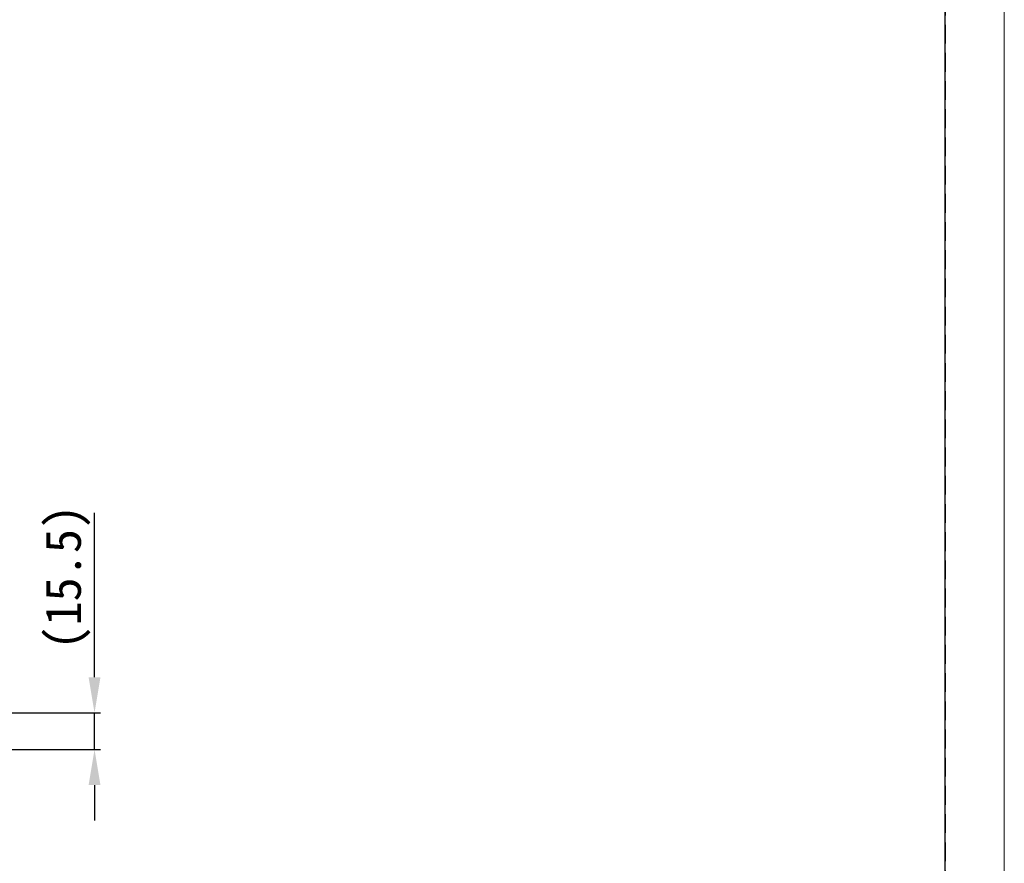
# Model space of a CAD drawing. Header units: millimetres. Extents: x -201 to 202, y 143 to 428.
# Tile 44 of 46: x 118 to 202, y 285 to 356. Entities that reach past the tile are written whole.
import ezdxf

# ---------------------------------------------------------------- set-up
doc = ezdxf.new("R2010")
doc.units = ezdxf.units.MM
doc.header["$LTSCALE"] = 0.25
doc.linetypes.add('HIDDEN', pattern=[9.525, 6.35, -3.175])
doc.layers.add('DIMENSION', color=6, linetype='Continuous', lineweight=9)
doc.layers.add('EMPTY LINE', color=252, linetype='Continuous', lineweight=0, plot=False)
doc.layers.add('FORM', color=7, linetype='Continuous')
doc.styles.add('VS Standard', font='msgothic.ttc', dxfattribs={"height": 3})
doc.dimstyles.new('VS Standard x0.2', dxfattribs={"dimtxt": 3, "dimasz": 3, "dimexe": 0.5, "dimexo": 0.8, "dimgap": 0.5, "dimtad": 3, "dimlfac": 5, "dimrnd": 0.0001, "dimzin": 9, "dimdsep": 46, "dimtxsty": 'VS Standard', "dimcen": 0, "dimaunit": 1, "dimadec": 0, "dimazin": 2, "dimtfac": 1, "dimtmove": 0, "dimatfit": 3, "dimfxl": 1, "dimtolj": 1, "dimtzin": 0, "dimarcsym": 0})

# ---------------------------------------------------------------- blocks, each defined once
blk = doc.blocks.new('*D268')
at = {"layer": 'Defpoints', "color": 0}
for p in [(111.181, 297.961), (124.629, 297.961), (113.527, 294.861)]:
    blk.add_point(p, dxfattribs=at)
at = {"layer": 'DIMENSION', "color": 0, "lineweight": -2}
for p, q in [((124.629, 300.961), (124.629, 314.852)), ((111.981, 297.961), (125.129, 297.961)), ((124.629, 294.861), (124.629, 297.961)), ((114.327, 294.861), (125.129, 294.861)), ((124.629, 291.861), (124.629, 288.861))]:
    blk.add_line(p, q, dxfattribs=at)
at = {"layer": 'DIMENSION', "color": 0}
for points in [[(124.129, 300.961), (125.129, 300.961), (124.629, 297.961)], [(125.129, 291.861), (124.129, 291.861), (124.629, 294.861)]]:
    blk.add_solid(points, dxfattribs=at)
at = {"layer": 'DIMENSION', "color": 0, "insert": (122.378, 309.406), "char_height": 3, "attachment_point": 5, "rotation": 90, "style": 'VS Standard'}
blk.add_mtext('\\A1;\\A1;(15.5)', dxfattribs=at)

msp = doc.modelspace()

# ---------------------------------------------------------------- linework, layer by layer
at = {"layer": 'EMPTY LINE'}
msp.add_line((201.5, 142.75), (201.5, 427.75), dxfattribs=at)
at = {"layer": 'FORM', "linetype": 'HIDDEN'}
msp.add_lwpolyline([(-196.5, 422.75), (196.5, 422.75), (196.5, 147.75), (-196.5, 147.75)], close=True, dxfattribs=at)
at = {"layer": 'FORM'}
msp.add_lwpolyline([(-196.5, 422.75), (-196.5, 147.75), (-78.5, 147.75), (-78.5, 159.75), (16.5, 159.75), (16.5, 177.25), (196.5, 177.25), (196.5, 422.75), (-196.5, 422.75)], close=True, dxfattribs=at)

# ---------------------------------------------------------------- dimensions: what is measured, and where the dimension line sits
at = {"layer": 'DIMENSION'}
dim = msp.add_linear_dim(base=(124.6287, 297.9606), p1=(113.5267, 294.8606), p2=(111.1814, 297.9606), angle=90, text='\\A1;(<>)', dimstyle='VS Standard x0.2', dxfattribs=at)
dim.commit()
dim.dimension.update_dxf_attribs({"geometry": '*D268', "text_midpoint": (122.3775, 309.4064)})

doc.saveas('drawing.dxf')
